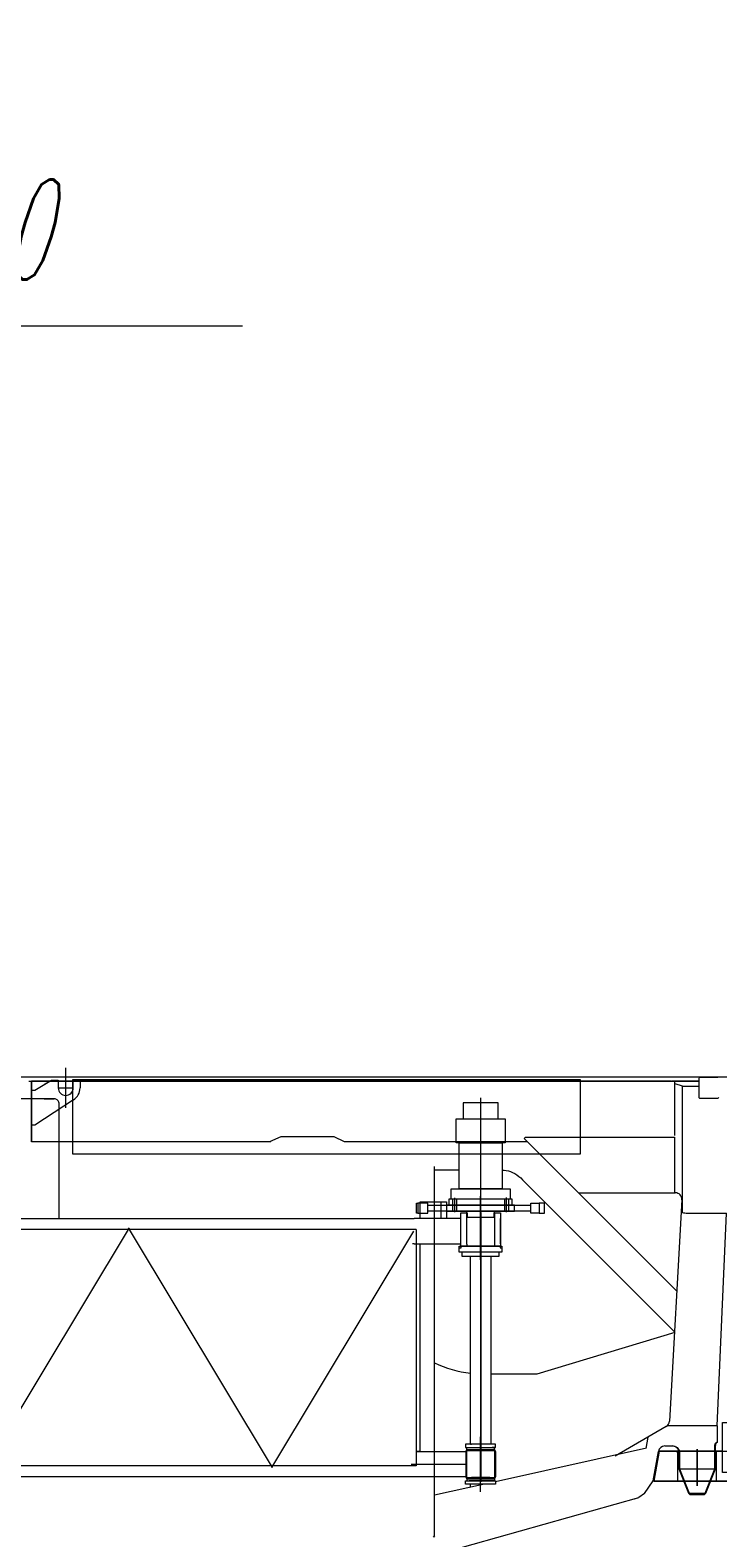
# Model space of a CAD drawing. Extents: x 4151 to 29084, y 1250 to 42319.
# Tile 26 of 30: x 24503 to 26567, y 20592 to 25119. Entities that reach past the tile are written whole.
import ezdxf
from ezdxf.enums import TextEntityAlignment as Align

# ---------------------------------------------------------------- set-up
doc = ezdxf.new("R2010")
doc.units = 0
doc.header["$LTSCALE"] = 37.5
doc.header["$MEASUREMENT"] = 0
doc.linetypes.add('CENTER', pattern=[50.5, 30, -9, 2.5, -9])
for name, color, linetype in [('11', 251, 'Continuous'), ('129', 7, 'Continuous'), ('200', 7, 'Continuous'), ('5', 94, 'Continuous'), ('6', 7, 'Continuous')]:
    doc.layers.add(name, color=color, linetype=linetype)
doc.styles.get("Standard").update_dxf_attribs({"font": 'txt', "bigfont": 'bigfont'})
doc.dimstyles.get("Standard").update_dxf_attribs({"dimtxt": 0.18, "dimasz": 0.18, "dimexe": 0.18, "dimexo": 0.0625, "dimgap": 0.09, "dimtad": 0, "dimtih": 1, "dimtoh": 1, "dimdec": 4, "dimzin": 0, "dimdsep": 46, "dimtxsty": 'Standard', "dimcen": 0.09, "dimadec": 0, "dimazin": 0, "dimtfac": 1, "dimtdec": 4, "dimtofl": 0, "dimtmove": 0, "dimatfit": 0, "dimfxl": 1, "dimtolj": 1, "dimtzin": 0, "dimarcsym": 0})

# ---------------------------------------------------------------- blocks, each defined once
blk = doc.blocks.new('*G210')
at = {"layer": '11', "color": 251, "linetype": 'CENTER', "lineweight": 9}
for p, q in [((27062.9, 22274.5), (26954.9, 22187.2)), ((27062.9, 22274.5), (26954.9, 22187.2)), ((27110, 22258.9), (27110, 22173.1)), ((27110, 22258.9), (27110, 22173.1)), ((26980, 22193.3), (26980, 22117.5)), ((26980, 22193.3), (26980, 22117.5)), ((27070.6, 22216.2), (27153.1, 22216.2)), ((27070.6, 22216.2), (27153.1, 22216.2)), ((27185, 22126.1), (27185, 22216.2)), ((27185, 22096.1), (27185, 22216.1)), ((26940, 22156.1), (26940, 21888.1)), ((26940, 22156.1), (26940, 21888.1)), ((26944.8, 22156.1), (27015.7, 22156.1)), ((27009.5, 22156.1), (26949.7, 22156.1)), ((27430, 21484.6), (27430, 22097.8)), ((27170, 22076.1), (27170, 22086.1)), ((27170, 22086.1), (27690, 22086.1)), ((27170, 22076.1), (27170, 22026.1)), ((27200, 22086.1), (27200, 21756.1)), ((27660, 21756.1), (27660, 22086.1)), ((27690, 22086.1), (27690, 22076.1)), ((27690, 22076.1), (27690, 22026.1)), ((27170, 21756.1), (27170, 22026.1)), ((27170, 22001.1), (27690, 22001.1)), ((27690, 22026.1), (27690, 21756.1)), ((26740, 21802), (26740, 21972.4)), ((26661.3, 21916.1), (26818.8, 21916.1)), ((26643.7, 21833.4), (26707, 21565.1)), ((26707, 21565.1), (26643.7, 21833.4)), ((26643.7, 21833.4), (26707, 21565.1)), ((26790.3, 21856.1), (26686.3, 21856.1)), ((26686.3, 21856.1), (26790.3, 21856.1)), ((26839, 21848.1), (26839, 21856.1)), ((26839, 21856.1), (26839, 21848.1)), ((26839, 21848.1), (26839, 21856.1)), ((26890, 21838.1), (26849, 21838.1)), ((26849, 21838.1), (26890, 21838.1)), ((26890, 21838.1), (26849, 21838.1)), ((26855, 21838.1), (26855, 21693.1)), ((27704.9, 21756.1), (27160.1, 21756.1)), ((27675, 21748.1), (27705, 21748.1)), ((27705, 21738.1), (28135.1, 21738.1)), ((27920, 21758.1), (27920, 20938.1)), ((27920, 20938.1), (27920, 21738.1)), ((26672, 21715.1), (26850.6, 21715.1)), ((26850.6, 21715.1), (26672, 21715.1)), ((26672, 21715.1), (26850.6, 21715.1)), ((26850.6, 21715.1), (26672, 21715.1)), ((26855, 21693.1), (26676.8, 21693.1)), ((26855, 21693.1), (26676.8, 21693.1)), ((27650, 21688), (27650.4, 21688)), ((26830, 20938.1), (26830, 21668.1)), ((26830, 21668.1), (26900, 21668.1)), ((26900, 21668.1), (26900, 20938.1)), ((27920, 21681.5), (27920, 20823.1)), ((26707, 21565.1), (26707, 21252.1)), ((26707, 21565.1), (26707, 21252.1)), ((27920, 21438.1), (27920, 21428)), ((27920, 21347.9), (27920, 21338.1)), ((26707, 21252.1), (26687, 21252.1)), ((26687, 21252.1), (26687, 21079.1)), ((26707, 21252.1), (26687, 21252.1)), ((26687, 21252.1), (26687, 21079.1)), ((26687, 21194.1), (26687, 21210.1)), ((26677.2, 21058), (26605, 20902.1)), ((26687, 21079.1), (26677.2, 21058)), ((26687, 21079.1), (26677.2, 21058)), ((26830, 20988.1), (26900, 20988.1)), ((26590.7, 20938.1), (27066.1, 20938.1)), ((26900, 20938.1), (26830, 20938.1)), ((26880, 20938.1), (26870.1, 20938.1)), ((26870.1, 20938.1), (26880, 20928.2)), ((26880, 20938.1), (27380, 20938.1)), ((26880, 20852.1), (26880, 20938.1)), ((26880, 20938.1), (27380, 20938.1)), ((26880, 20928.2), (26880, 20938.1)), ((26880, 20788.1), (26880, 20938.1)), ((26880, 20788.1), (26880, 20938.1)), ((26880, 20938.1), (26950, 20938.1)), ((26909.9, 20938.1), (26900, 20948)), ((26900, 20948), (26900, 20938.1)), ((26900, 20938.1), (26909.9, 20938.1)), ((26950, 20788.1), (26950, 20938.1)), ((27142.5, 20938.1), (26962.5, 20938.1)), ((27095.1, 20938.1), (27045.1, 20938.1)), ((27146.3, 20938.1), (27046.3, 20938.1)), ((27216.2, 20938.1), (27216.2, 20948.1)), ((27216.2, 20948.1), (27316.2, 20948.1)), ((27316.2, 20938.1), (27216.2, 20938.1)), ((27266.2, 20957.8), (27266.2, 20931.4)), ((27316.2, 20948.1), (27316.2, 20938.1)), ((27415.1, 20938.1), (27465.1, 20938.1)), ((27480, 20938.1), (28864.5, 20938.1)), ((27480, 20938.1), (28864.5, 20938.1)), ((27705, 20938.1), (27675, 20938.1)), ((28135.1, 20938.1), (27705, 20938.1)), ((27920, 20788.1), (27920, 20938.1)), ((28094.1, 20938.1), (28652.6, 20938.1)), ((28135.1, 20938.1), (28165.1, 20938.1)), ((28225, 20938.1), (28350, 20938.1)), ((28466.8, 20938.1), (28466.8, 20948.1)), ((28466.8, 20948.1), (28566.8, 20948.1)), ((28566.8, 20938.1), (28466.8, 20938.1)), ((28516.8, 20957.8), (28516.8, 20931.4)), ((28694.5, 20938.1), (28544.5, 20938.1)), ((28566.8, 20948.1), (28566.8, 20938.1)), ((28767, 20938.1), (28587, 20938.1)), ((28694.5, 20938.1), (28844.5, 20938.1)), ((28739.5, 20938.1), (28739.5, 20948.1)), ((28739.5, 20948.1), (28839.5, 20948.1)), ((28839.5, 20938.1), (28739.5, 20938.1)), ((28789.5, 20957.8), (28789.5, 20931.4)), ((28839.5, 20948.1), (28839.5, 20938.1)), ((26605, 20902.1), (26605, 20852.1)), ((26390.4, 20852.1), (26374.5, 20762.1)), ((26390.4, 20852.1), (26374.5, 20762.1)), ((26580.7, 20852.1), (26390.4, 20852.1)), ((26442, 20852.1), (26390.4, 20852.1)), ((26447, 20847.1), (26442, 20852.1)), ((26445.8, 20852.1), (26564.2, 20852.1)), ((26447, 20762.1), (26447, 20847.1)), ((26505, 20748.3), (26505, 20858.3)), ((26505, 20858.3), (26505, 20748.3)), ((26563, 20762.1), (26563, 20852.1)), ((26563, 20852.1), (26880, 20852.1)), ((26605, 20852.1), (26880, 20852.1)), ((26880, 20852.1), (26880, 20762.1)), ((26880, 20762.1), (26880, 20788.1)), ((26950, 20788.1), (26880, 20788.1)), ((27610, 20788.1), (27530, 20788.1)), ((27530, 20788.1), (27540, 20788.1)), ((27540, 20788.1), (27545, 20803.1)), ((27545, 20803.1), (27595.1, 20803.1)), ((27545, 20803.1), (27548.5, 20803.1)), ((27595.1, 20803.1), (27591.5, 20803.1)), ((27595.1, 20803.1), (27600.1, 20788.1)), ((27600.1, 20788.1), (27610, 20788.1)), ((28230, 20788.1), (28310, 20788.1)), ((28240, 20788.1), (28230, 20788.1)), ((28245, 20803.1), (28240, 20788.1)), ((28295.1, 20803.1), (28245, 20803.1)), ((28245, 20803.1), (28248.5, 20803.1)), ((28295.1, 20803.1), (28291.5, 20803.1)), ((28300.1, 20788.1), (28295.1, 20803.1)), ((28310, 20788.1), (28300.1, 20788.1)), ((26374.5, 20762.1), (26880, 20762.1)), ((26374.5, 20762.1), (26448.5, 20762.1)), ((26880, 20762.1), (26447, 20762.1)), ((26448.5, 20762.1), (26563, 20762.1))]:
    blk.add_line(p, q, dxfattribs=at)
at = {"layer": '11', "color": 251, "linetype": 'Continuous', "lineweight": 9}
for p, q in [((26580.7, 20938.1), (27832.5, 20938.1)), ((26580.7, 20788.1), (26580.7, 20938.1)), ((28015, 20938.1), (28864.5, 20938.1)), ((28864.5, 20938.1), (28874.5, 20938.1)), ((28874.5, 20938.1), (28874.5, 20788.1)), ((26374.5, 20762.1), (26390.4, 20852.1)), ((26390.4, 20852.1), (26580.7, 20852.1)), ((28874.5, 20788.1), (26580.7, 20788.1)), ((26880, 20788.1), (26880, 20762.1)), ((26880, 20762.1), (26374.5, 20762.1))]:
    blk.add_line(p, q, dxfattribs=at)
at = {"layer": '11', "color": 251, "linetype": 'CENTER', "lineweight": 9}
for centre, radius in [((27110, 22216.2), 35), ((27110, 22216.2), 35), ((26980, 22156.1), 44.5), ((27430, 21756.1), 447.5), ((26980, 22156.1), 22.5), ((26980, 22156.1), 22.5), ((27430, 21756.1), 180), ((26740, 21855.1), 43.8), ((26740, 21855.1), 43.8), ((27430, 21756.1), 112.5)]:
    blk.add_circle(centre, radius, dxfattribs=at)
for centre, radius, start, end in [((27110, 22216.2), 75, 0, 128.9503), ((27110, 22216.1), 75, 0, 128.9101), ((26980, 22156.1), 40, 128.9412, 179.9987), ((26980, 22156.1), 40, 128.948, 179.9987), ((26740, 21856.1), 99, 0, -166.7143), ((26740, 21856.1), 99, 0, -166.7143), ((26740, 21856.1), 99, 0, -166.7143), ((26740, 21855.1), 43.8, 141.0521, 38.9459), ((26740, 21855.1), 43.7, 141.0496, 38.9459), ((26740, 21861.1), 40.3, 32.2908, 147.7109), ((26740, 21861.1), 40.3, 32.2908, 147.7086), ((26890, 21888.1), 50, -90, -0.0035), ((26890, 21888.1), 50, -90, 0), ((26890, 21888.1), 50, -90, -0.0035), ((26849, 21848.1), 9.99, 180, -89.965), ((26849, 21848.1), 10, 180, -90.0874), ((26849, 21848.1), 10, 180, -90), ((27430, 21756.1), 260, 180, 0), ((27430, 21756.1), 230, 180, 0)]:
    blk.add_arc(centre, radius, start, end, dxfattribs=at)
blk = doc.blocks.new('*G230')
at = {"layer": '129', "color": 7, "linetype": 'Continuous', "lineweight": 9}
blk.add_line((24609.5, 21882.7), (24609.5, 22002.7), dxfattribs=at)
blk = doc.blocks.new('*G229')
at = {"layer": '11', "color": 251, "linetype": 'Continuous', "lineweight": 9}
for p, q in [((24506.5, 21975.1), (24241, 21975.1)), ((24498.5, 21963.1), (26510, 21963.1)), ((26696.5, 21975.1), (24506.5, 21975.1)), ((24506.5, 21781.1), (24506.5, 21963.1)), ((24506.5, 21963.1), (26436.7, 21963.1)), ((26426.7, 21963.1), (24506.5, 21963.1)), ((24506.5, 21963.1), (24506.5, 21955.1)), ((24516.5, 21936.2), (24566.5, 21965.7)), ((24546, 21953.6), (24566.5, 21965.7)), ((24566.5, 21965.7), (24587, 21965.7)), ((24566.5, 21965.7), (24587, 21965.7)), ((24587, 21965.7), (24587, 21953.6)), ((24587, 21965.7), (24587, 21953.6)), ((24630, 21967.1), (24630, 21745.1)), ((26155.1, 21967.1), (24630, 21967.1)), ((24632, 21953.6), (24632, 21965.7)), ((24632, 21965.7), (24652.5, 21965.7)), ((24632, 21953.6), (24632, 21965.7)), ((24632, 21965.7), (24652.5, 21965.7)), ((24652.5, 21965.7), (24652.5, 21942.7)), ((24652.5, 21965.7), (24652.5, 21953.6)), ((24717.1, 21963.1), (24682.9, 21963.1)), ((25597, 21963.1), (25562.8, 21963.1)), ((26116, 21963.1), (26186, 21963.1)), ((26155.1, 21745.1), (26155.1, 21967.1)), ((26510, 21963.1), (26428.7, 21963.1)), ((26436.7, 21963.1), (26436.7, 21800.1)), ((26510, 21963.1), (26438.7, 21963.1)), ((26510, 21971), (26510, 21915)), ((26567, 21974), (26513, 21974)), ((24574.7, 21910.1), (24110.6, 21910.1)), ((24506.5, 21955.1), (24506.5, 21781.1)), ((24506.5, 21931.2), (24506.5, 21936.2)), ((24506.5, 21936.2), (24516.5, 21936.2)), ((24506.5, 21831.2), (24506.5, 21931.2)), ((24544.7, 21910.1), (24559.7, 21910.1)), ((24559.7, 21910.1), (24574.7, 21910.1)), ((24587, 21953.6), (24587, 21942.7)), ((24587, 21942.7), (24609.5, 21942.7)), ((24609.5, 21942.7), (24632, 21942.7)), ((24632, 21942.7), (24632, 21953.6)), ((26460.6, 21948), (26438.7, 21954.7)), ((26460.6, 21569), (26460.6, 21948)), ((26460.6, 21948), (26510, 21948)), ((26513, 21912), (26567, 21912)), ((24632.9, 21906.6), (24516.5, 21831.2)), ((24589.7, 21551.2), (24589.7, 21895.1)), ((24630, 21907.1), (24634, 21907.1)), ((25855.1, 21898.1), (25802.6, 21898.1)), ((25802.6, 21898.1), (25802.6, 21850.1)), ((25907.6, 21898.1), (25855.1, 21898.1)), ((25907.6, 21850.1), (25907.6, 21898.1)), ((24516.5, 21831.2), (24506.5, 21831.2)), ((25781.6, 21778.1), (25781.6, 21850.1)), ((25781.6, 21850.1), (25928.6, 21850.1)), ((25802.6, 21850.1), (25907.6, 21850.1)), ((25928.6, 21850.1), (25928.6, 21778.1)), ((25224.9, 21781.1), (24506.5, 21781.1)), ((25255, 21795.6), (25221.6, 21781.1)), ((25415, 21795.6), (25255, 21795.6)), ((25446.4, 21781.1), (25415, 21795.6)), ((25995.2, 21781.1), (25446.4, 21781.1)), ((25928.6, 21778.1), (25781.6, 21778.1)), ((25790.1, 21640.1), (25790.1, 21778.1)), ((25790.1, 21778.1), (25920.1, 21778.1)), ((25920.1, 21778.1), (25920.1, 21640.1)), ((25985.4, 21790.9), (25989.6, 21795.1)), ((26444, 21332.3), (25985.4, 21790.9)), ((25989.6, 21795.1), (26436.7, 21795.1)), ((26436.7, 21795.1), (26436.7, 21781.1)), ((26436.7, 21781.1), (26436.7, 21627.9)), ((26460.6, 21569), (26460.6, 21810.3)), ((24630, 21745.1), (26155.1, 21745.1)), ((25716.2, 20597.6), (25716.2, 21706.6)), ((25716.2, 21696.5), (25790.1, 21696.5)), ((25766.1, 21609.1), (25766.1, 21640.1)), ((25766.1, 21640.1), (25944.1, 21640.1)), ((25920.1, 21640.1), (25790.1, 21640.1)), ((25944.1, 21640.1), (25944.1, 21609.1)), ((25980.7, 21667.2), (26437.2, 21210.7)), ((25662.4, 21567.1), (25662.4, 21597.1)), ((25662.4, 21597.1), (25666.4, 21597.1)), ((25696.2, 21597.1), (25666.4, 21597.1)), ((25666.4, 21597.1), (25666.4, 21567.1)), ((25673, 21551.2), (25673, 21601.2)), ((25673, 21601.2), (25752.5, 21601.2)), ((25696.2, 21567.1), (25696.2, 21597.1)), ((25736.7, 21551.1), (25736.7, 21601.2)), ((25752.5, 21601.2), (25752.5, 21551.2)), ((25950, 21609.1), (25760, 21609.1)), ((25760, 21609.1), (25760, 21591.1)), ((25855.1, 21609.1), (25766.1, 21609.1)), ((25771.5, 21591.1), (25771.5, 21609.1)), ((25783.5, 21591.1), (25783.5, 21609.1)), ((25944.1, 21609.1), (25855.1, 21609.1)), ((25926.5, 21609.1), (25926.5, 21591.1)), ((25938.5, 21609.1), (25938.5, 21591.1)), ((25950, 21591.1), (25950, 21609.1)), ((26005.3, 21567.1), (26005.3, 21597.1)), ((26005.3, 21597.1), (26030.2, 21597.1)), ((26047, 21597.1), (26030.2, 21597.1)), ((26030.2, 21597.1), (26030.2, 21567.1)), ((26047, 21567.1), (26047, 21597.1)), ((26148.4, 21627.9), (26439.4, 21627.9)), ((26459.4, 21606.7), (26422.2, 20942.2)), ((24377.2, 21551.2), (24566.3, 21551.2)), ((24566.3, 21551.2), (25651, 21551.2)), ((25651, 21551.2), (25655.7, 21551.2)), ((25795, 21551.2), (25655.7, 21551.2)), ((25666.4, 21567.1), (25662.4, 21567.1)), ((25666.4, 21567.1), (25696.2, 21567.1)), ((25752.5, 21551.2), (25673, 21551.2)), ((25696.2, 21591.1), (26005.3, 21591.1)), ((26005.3, 21573.1), (25696.2, 21573.1)), ((25753, 21591.1), (25753, 21573.1)), ((25957, 21591.1), (25753, 21591.1)), ((25753, 21573.1), (25957, 21573.1)), ((25760, 21591.1), (25950, 21591.1)), ((25771.5, 21573.1), (25771.5, 21591.1)), ((25772.6, 21591.1), (25782.5, 21591.1)), ((25783.5, 21573.1), (25783.5, 21591.1)), ((25795.1, 21468.1), (25795.1, 21568.1)), ((25795.1, 21568.1), (25814.1, 21568.1)), ((25813.8, 21567.2), (25813.8, 21573.1)), ((25813.8, 21573.1), (25820.9, 21573.1)), ((25813.8, 21474.1), (25813.8, 21567.2)), ((25814.1, 21568.1), (25814.1, 21555.1)), ((25814.1, 21555.1), (25896, 21555.1)), ((25896.3, 21573.1), (25889.2, 21573.1)), ((25896, 21555.1), (25896, 21568.1)), ((25896, 21568.1), (25915.1, 21568.1)), ((25896.3, 21567.2), (25896.3, 21573.1)), ((25896.3, 21567.2), (25896.3, 21474.1)), ((25915.1, 21568.1), (25915.1, 21468.1)), ((25915.1, 21475.1), (25915.1, 21551.2)), ((25926.5, 21591.1), (25926.5, 21573.1)), ((25938.5, 21591.1), (25938.5, 21573.1)), ((25957, 21573.1), (25957, 21591.1)), ((26030.2, 21567.1), (26005.3, 21567.1)), ((26030.2, 21567.1), (26047, 21567.1)), ((26471.7, 21567.1), (26592.6, 21567.1)), ((26471.7, 21567.1), (26592.6, 21567.1)), ((26564.9, 20927.9), (26592.6, 21567.1)), ((25661.3, 21518.1), (24366.4, 21518.1)), ((25661.3, 21518.1), (25661.3, 20808.1)), ((25655.7, 21475.1), (25650.9, 21475.1)), ((25655.7, 21475.1), (25795, 21475.1)), ((25661.3, 21475), (25672.6, 21475)), ((25672.6, 21475), (25672.6, 20851.2)), ((25791, 21450.1), (25791, 21463.1)), ((25791, 21463.1), (25796.6, 21463.1)), ((25915.1, 21468.1), (25795.1, 21468.1)), ((25796.6, 21463.1), (25796.6, 21468.1)), ((25796.6, 21468.1), (25813.8, 21468.1)), ((25813.8, 21474.1), (25813.8, 21468.1)), ((25813.8, 21468.1), (25820.9, 21468.1)), ((25813.8, 21468.1), (25896.3, 21468.1)), ((25889.2, 21468.1), (25820.9, 21468.1)), ((25896.3, 21468.1), (25889.2, 21468.1)), ((25896.3, 21474.1), (25896.3, 21468.1)), ((25896.3, 21468.1), (25913.6, 21468.1)), ((25913.6, 21468.1), (25913.6, 21463.1)), ((25913.6, 21463.1), (25919, 21463.1)), ((25919, 21463.1), (25919, 21450.1)), ((25919, 21450.1), (25791, 21450.1)), ((25799, 21450.1), (25799, 21438.1)), ((25911, 21450.1), (25799, 21450.1)), ((25799, 21438.1), (25911, 21438.1)), ((25824.9, 20942.3), (25824.9, 21438.1)), ((25885.2, 21438.1), (25885.2, 20875.5)), ((25911, 21438.1), (25911, 21450.1)), ((26437.8, 21208.8), (26024, 21083.1)), ((26024, 21083.1), (25885.2, 21083.1)), ((25824.9, 20875.5), (25824.9, 20942.3)), ((26412.2, 20926), (26258.6, 20837.5)), ((26565.6, 20927.9), (26414.5, 20927.9)), ((26565.6, 20879.1), (26565.6, 20927.9)), ((25900, 20873.1), (25810, 20873.1)), ((25810, 20873.1), (25810, 20863.1)), ((25824.9, 20875.5), (25824.9, 20873.1)), ((25824.9, 20873.1), (25827.8, 20873.1)), ((25882.3, 20873.1), (25827.8, 20873.1)), ((25885.2, 20873.1), (25882.3, 20873.1)), ((25885.2, 20875.5), (25885.2, 20873.1)), ((25900, 20863.1), (25900, 20873.1)), ((26356.9, 20894.1), (26350.9, 20860.3)), ((26557.9, 20799.1), (26557.9, 20869.9)), ((26560, 20799.1), (26560, 20869.1)), ((25672.6, 20851.2), (25661.3, 20851.2)), ((25661.3, 20851.2), (25810.6, 20851.2)), ((25810, 20863.1), (25900, 20863.1)), ((25810.6, 20853.1), (25810.6, 20773.1)), ((25899.5, 20853.1), (25810.6, 20853.1)), ((25813.8, 20857.2), (25813.8, 20863.1)), ((25813.8, 20863.1), (25820.9, 20863.1)), ((25813.8, 20769.1), (25813.8, 20857.2)), ((25813.8, 20857.2), (25896.3, 20857.2)), ((25882.6, 20853.1), (25827.6, 20853.1)), ((25896.3, 20863.1), (25889.2, 20863.1)), ((25896.3, 20857.2), (25896.3, 20863.1)), ((25896.3, 20857.2), (25896.3, 20769.1)), ((25899.5, 20773.1), (25899.5, 20853.1)), ((25899.5, 20851.2), (25899.5, 20775.1)), ((26353, 20860.8), (25900, 20760.5)), ((26373, 20763.1), (26388.6, 20851.4)), ((26408.3, 20867.9), (26430, 20867.9)), ((26450, 20847.9), (26450, 20799.1)), ((26452, 20847.9), (26452, 20799.5)), ((25661.3, 20808.1), (24366.4, 20808.1)), ((26450, 20799.1), (26479, 20725.9)), ((26452, 20799.5), (26481.2, 20725.9)), ((26452.2, 20799.1), (26557.9, 20799.1)), ((26528.9, 20725.9), (26557.9, 20799.1)), ((26531, 20725.9), (26560, 20799.1)), ((26558, 20799.5), (26560, 20799.1)), ((24591, 20775.1), (24376.3, 20775.1)), ((24770.8, 20775.1), (24591, 20775.1)), ((25651.7, 20775.1), (24770.8, 20775.1)), ((25655.7, 20775.1), (25650.9, 20775.1)), ((25810.6, 20775.1), (25655.7, 20775.1)), ((25866.7, 20753.1), (25716.2, 20719.8)), ((25810, 20753.1), (25810, 20763.1)), ((25810, 20763.1), (25900, 20763.1)), ((25900, 20753.1), (25810, 20753.1)), ((25810.6, 20773.1), (25899.5, 20773.1)), ((25813.8, 20769.1), (25896.3, 20769.1)), ((25813.8, 20769.1), (25813.8, 20763.1)), ((25813.8, 20763.1), (25820.9, 20763.1)), ((25889.2, 20763.1), (25820.9, 20763.1)), ((25824.9, 20743.9), (25824.9, 20753.1)), ((25882.6, 20773.1), (25827.6, 20773.1)), ((25896.3, 20763.1), (25889.2, 20763.1)), ((25896.3, 20769.1), (25896.3, 20763.1)), ((25900, 20763.1), (25900, 20753.1)), ((26346.9, 20725.4), (26373, 20763.1)), ((24050, 20072.1), (26330.2, 20713.2)), ((26316.7, 20709.4), (26330.2, 20713.2)), ((26346.9, 20725.4), (26330.2, 20713.2)), ((26481.2, 20725.9), (26479, 20725.9)), ((26479, 20725.9), (26482.7, 20721.9)), ((26479, 20725.9), (26482.7, 20721.9)), ((26481.2, 20725.9), (26528.9, 20725.9)), ((26482.7, 20721.9), (26481.2, 20725.9)), ((26482.7, 20721.9), (26527.3, 20721.9)), ((26527.3, 20721.9), (26528.9, 20725.9)), ((26531, 20725.9), (26527.3, 20721.9)), ((26527.3, 20721.9), (26531, 20725.9)), ((26528.9, 20725.9), (26531, 20725.9)), ((25716.2, 20597.6), (25713.2, 20593.8)), ((25713.2, 20593.8), (25716.2, 20597.6))]:
    blk.add_line(p, q, dxfattribs=at)
at = {"layer": '11', "color": 251, "linetype": 'CENTER', "lineweight": 9}
for p, q in [((25855.1, 21480.2), (25855.1, 21913.5)), ((25777.5, 21569.7), (25777.5, 21613)), ((25855, 21426.4), (25855, 21617.3)), ((25855, 21591.1), (25855, 21609.1)), ((25855, 21440.4), (25855, 21604.3)), ((25855.1, 21490.5), (25855.1, 21597.6)), ((25932.5, 21570.1), (25932.5, 21614)), ((25855.1, 21463.3), (25855.1, 21575.4)), ((25855.1, 21568.7), (25855.1, 20760.1)), ((25855.1, 20760.1), (25855.1, 21568.7)), ((24374.1, 20813.1), (24800.6, 21523.1)), ((25230.2, 20803.1), (24797.5, 21523.1)), ((25653.6, 21513.1), (25227.1, 20803.1)), ((25791, 21463.1), (25791, 21468.1)), ((25791, 21468.1), (25919, 21468.1)), ((25919, 21468.1), (25919, 21463.1)), ((25855, 21450.1), (25855, 20873.1)), ((25855, 20739.3), (25855, 20895.3)), ((25855, 20730.4), (25855, 20894.3)), ((25646, 20813.1), (25810.6, 20813.1))]:
    blk.add_line(p, q, dxfattribs=at)
at = {"layer": '11', "color": 251, "linetype": 'Continuous', "lineweight": 9}
for points in [[(25920.1, 21696), (25926, 21695.8), (25932.1, 21694.9), (25938.3, 21693.5), (25944.6, 21691.4), (25950.9, 21688.7), (25957.2, 21685.4), (25963.3, 21681.6), (25969.4, 21677.2), (25975.2, 21672.4), (25980.7, 21667.2)], [(26557.9, 20869.9), (26558.1, 20871.2), (26558.5, 20872.5), (26559.1, 20873.7), (26559.8, 20874.9), (26560.5, 20875.9), (26561.4, 20876.8), (26562.4, 20877.6), (26563.4, 20878.2), (26564.5, 20878.7), (26565.6, 20879.1)], [(26430, 20867.9), (26433.2, 20867.8), (26436.3, 20867.3), (26439.4, 20866.2), (26442.2, 20864.7), (26444.9, 20862.7), (26447.2, 20860.3), (26449.1, 20857.6), (26450.6, 20854.6), (26451.6, 20851.3), (26452, 20847.9)]]:
    blk.add_lwpolyline(points, dxfattribs=at)
for centre, radius, start, end in [((26513, 21971), 3, 90, 180), ((24574.7, 21895.1), 15, 36.8699, 90), ((24609.5, 21942.7), 22.5, 180, 0), ((24609.5, 21942.7), 43, -57.0602, -0.0014), ((26513, 21915), 3, 180, -89.7665), ((26567, 21915), 3, -90, -0.1165), ((24574.7, 21895.1), 15, 0.0009, 36.8568), ((26439.4, 21607.9), 20, -3.2462, 90), ((26471.7, 21600.1), 33, -115.6859, -90), ((25869.8, 21448.1), 365, -114.8836, -97.0662), ((26402.2, 20943.3), 20, -60.0192, -3.2482), ((26570, 20870.1), 10, 116.0775, -174.18), ((26408.3, 20847.9), 20, 90.0011, 169.9931), ((26430, 20847.9), 20, -0.0026, 90)]:
    blk.add_arc(centre, radius, start, end, dxfattribs=at)
at = {"layer": '200', "color": 7, "linetype": 'Continuous', "lineweight": 9}
for p, q in [((24506.5, 21955.6), (24506.5, 21955.1)), ((25673, 21556.6), (25673, 21556.7)), ((25752.5, 21556.6), (25752.5, 21556.7))]:
    blk.add_line(p, q, dxfattribs=at)
at = {"layer": '5', "color": 94, "linetype": 'Continuous', "lineweight": 9}
for p, q in [((25820.8, 21573.1), (25820.8, 21573.1)), ((25889.3, 21468.1), (25889.3, 21468.2)), ((25889.3, 20863.1), (25889.3, 20863.1)), ((25889.3, 20763.1), (25889.3, 20763.2))]:
    blk.add_line(p, q, dxfattribs=at)
at = {"color": 7, "linetype": 'Continuous', "lineweight": 9}
blk.add_blockref('*G230', (0, 0), dxfattribs=at)
blk = doc.blocks.new('*D265')
at = {"layer": '6', "color": 7, "linetype": 'Continuous', "lineweight": 9}
for p, q in [((23040, 29120), (23040, 20439.1)), ((29084.3, 29120), (29084.3, 23050)), ((23040, 28820), (23257.3, 28878.2)), ((23257.3, 28878.2), (23257.3, 28761.8)), ((29084.3, 28820), (28867, 28878.2)), ((28867, 28761.8), (28867, 28878.2)), ((23040, 28820), (29084.3, 28820)), ((23040, 28820), (23257.3, 28761.8)), ((29084.3, 28820), (28867, 28761.8))]:
    blk.add_line(p, q, dxfattribs=at)
at = {"layer": '6', "color": 7, "linetype": 'Continuous', "lineweight": 9, "oblique": 15, "width": 0.5}
blk.add_text('6100', height=300, dxfattribs=at).set_placement((25610, 28820), align=Align.BOTTOM_LEFT)
blk = doc.blocks.new('*D266')
at = {"layer": '6', "color": 7, "linetype": 'Continuous', "lineweight": 9}
for p, q in [((23040, 24530), (23040, 21960)), ((23940, 24530), (23940, 21956.2)), ((23040, 24230), (22822.7, 24288.2)), ((22822.7, 24171.8), (22822.7, 24288.2)), ((23940, 24230), (24157.4, 24288.2)), ((24157.4, 24288.2), (24157.4, 24171.8)), ((25140, 24230), (21840, 24230)), ((23040, 24230), (22822.7, 24171.8)), ((23940, 24230), (24157.4, 24171.8))]:
    blk.add_line(p, q, dxfattribs=at)
at = {"layer": '6', "color": 7, "linetype": 'Continuous', "lineweight": 9, "oblique": 15, "width": 0.5}
blk.add_text('900', height=300, dxfattribs=at).set_placement((24165, 24280), align=Align.BOTTOM_LEFT)

msp = doc.modelspace()

# ---------------------------------------------------------------- block references
at = {"color": 7, "linetype": 'Continuous', "lineweight": 9}
for name in ['*G210', '*G229']:
    msp.add_blockref(name, (0, 0), dxfattribs=at)

# ---------------------------------------------------------------- dimensions: what is measured, and where the dimension line sits
at = {"layer": '6', "color": 7, "linetype": 'Continuous', "lineweight": 9}
for base, p1, p2, text, picture, middle in [((23040, 28820.0001), (23040, 20439.10706), (29084.33719, 23050.00035), '6100', '*D265', (25910, 28820.0001)), ((23940.01831, 24230), (23940.01831, 21956.15164), (23040, 21960), '900', '*D266', (24390, 24280))]:
    dim = msp.add_linear_dim(base=base, p1=p1, p2=p2, text=text, dimstyle='Standard', dxfattribs=at)
    dim.commit()
    dim.dimension.update_dxf_attribs({"geometry": picture, "text_midpoint": middle})

doc.saveas('drawing.dxf')
